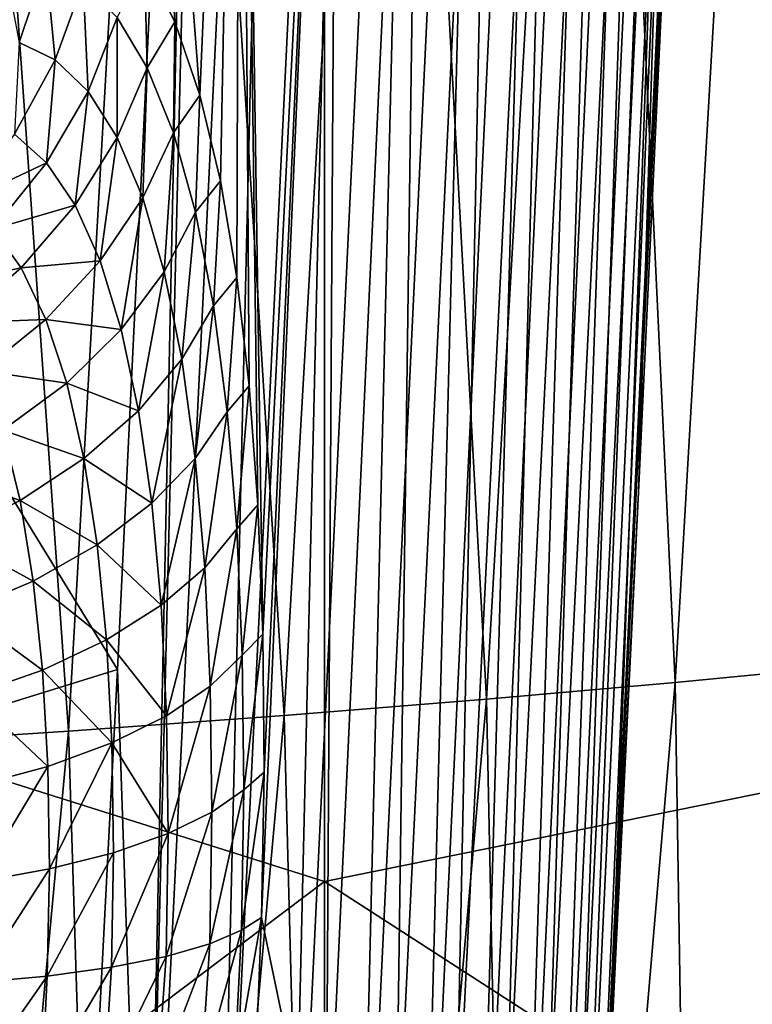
# Model space of a CAD drawing. Header units: metres. Extents: x -104 to 104, y -68 to 90.
# Tile 189 of 256: x 17.86 to 19.26, y -24.94 to -23.06. Entities that reach past the tile are written whole.
import ezdxf

# ---------------------------------------------------------------- set-up
doc = ezdxf.new("R2010")
doc.units = ezdxf.units.M
doc.layers.add('solid_FIT-BATH-153_SW0002', color=7, linetype='CONTINUOUS')

msp = doc.modelspace()

# ---------------------------------------------------------------- linework, layer by layer
at = {"layer": 'solid_FIT-BATH-153_SW0002'}
for points in [[(18.440989, -20.484951, 15.260876), (14.752053, -19.485928, 15.303171), (14.752053, -23.544737, 15.156799)], [(18.09856, -25.862833, 12.041948), (18.198755, -21.125664, 12.236035), (18.234537, -20.343164, 12.264023)], [(18.09856, -25.862833, 12.041948), (18.234537, -20.343164, 12.264023), (18.366755, -20.3447, 12.251963)], [(18.235968, -25.861572, 12.01143), (18.09856, -25.862833, 12.041948), (18.366755, -20.3447, 12.251963)], [(18.235968, -25.861572, 12.01143), (18.366755, -20.3447, 12.251963), (18.502092, -20.347881, 12.220968)], [(18.372534, -25.86084, 11.959589), (18.235968, -25.861572, 12.01143), (18.502092, -20.347881, 12.220968)], [(18.372534, -25.86084, 11.959589), (18.502092, -20.347881, 12.220968), (18.636368, -20.350664, 12.169139)], [(18.503679, -25.860714, 11.885952), (18.372534, -25.86084, 11.959589), (18.636368, -20.350664, 12.169139)], [(18.503679, -25.860714, 11.885952), (18.636368, -20.350664, 12.169139), (18.765224, -20.352922, 12.096169)], [(18.624262, -25.861223, 11.792305), (18.503679, -25.860714, 11.885952), (18.765224, -20.352922, 12.096169)], [(18.624262, -25.861223, 11.792305), (18.765224, -20.352922, 12.096169), (18.88382, -20.354553, 12.003806)], [(18.729189, -25.862391, 11.680721), (18.624262, -25.861223, 11.792305), (18.88382, -20.354553, 12.003806)], [(18.729189, -25.862391, 11.680721), (18.88382, -20.354553, 12.003806), (18.987375, -20.355459, 11.894056)], [(18.815104, -25.86417, 11.55493), (18.729189, -25.862391, 11.680721), (18.987375, -20.355459, 11.894056)], [(18.815104, -25.86417, 11.55493), (18.987375, -20.355459, 11.894056), (19.072769, -20.355619, 11.770534)], [(18.880161, -25.866463, 11.420092), (18.815104, -25.86417, 11.55493), (19.072769, -20.355619, 11.770534)], [(18.880161, -25.866463, 11.420092), (19.072769, -20.355619, 11.770534), (19.138216, -20.355074, 11.638154)], [(18.92288, -25.869167, 11.281332), (18.880161, -25.866463, 11.420092), (19.138216, -20.355074, 11.638154)], [(18.92288, -25.869167, 11.281332), (19.138216, -20.355074, 11.638154), (19.182276, -20.353868, 11.501788)], [(18.944223, -25.87216, 11.143073), (18.92288, -25.869167, 11.281332), (19.182276, -20.353868, 11.501788)], [(18.944223, -25.87216, 11.143073), (19.205814, -20.352102, 11.365676), (19.205948, -20.454657, 11.229352)], [(18.944223, -25.87216, 11.143073), (19.182276, -20.353868, 11.501788), (19.205814, -20.352102, 11.365676)], [(18.440989, -20.484951, 15.260876), (21.120115, -24.166359, 15.11536), (21.278473, -20.382298, 15.257989)], [(18.944223, -25.87216, 11.143073), (19.205948, -20.454657, 11.229352), (19.173405, -21.170897, 11.20219)], [(18.440989, -24.708715, 15.101645), (18.440989, -20.484951, 15.260876), (14.752053, -23.544737, 15.156799)], [(18.440989, -24.708715, 15.101645), (21.120115, -24.166359, 15.11536), (18.440989, -20.484951, 15.260876)], [(18.045088, -24.303785, 12.115932), (15.897898, -24.970324, 12.095317), (15.899652, -20.810017, 12.252475)], [(18.198755, -21.125664, 12.236035), (18.045088, -24.303785, 12.115932), (15.899652, -20.810017, 12.252475)], [(19.111971, -24.32855, -2.461735), (18.950605, -20.895029, -3.39985), (19.312412, -20.862516, -2.789023)], [(19.447865, -24.295866, -1.836514), (19.111971, -24.32855, -2.461735), (19.312412, -20.862516, -2.789023)], [(18.750841, -24.36039, -3.064076), (18.562696, -20.926588, -3.986459), (18.950605, -20.895029, -3.39985)], [(19.111971, -24.32855, -2.461735), (18.750841, -24.36039, -3.064076), (18.950605, -20.895029, -3.39985)], [(18.364141, -24.39131, -3.642802), (18.148365, -20.957119, -4.548164), (18.562696, -20.926588, -3.986459)], [(18.750841, -24.36039, -3.064076), (18.364141, -24.39131, -3.642802), (18.562696, -20.926588, -3.986459)], [(17.95154, -24.42123, -4.197176), (17.707293, -20.986542, -5.084282), (18.148365, -20.957119, -4.548164)], [(18.364141, -24.39131, -3.642802), (17.95154, -24.42123, -4.197176), (18.148365, -20.957119, -4.548164)], [(17.95154, -24.42123, -4.197176), (17.512707, -24.450077, -4.726465), (17.707293, -20.986542, -5.084282)], [(18.09856, -25.862833, 12.041948), (18.045088, -24.303785, 12.115932), (18.198755, -21.125664, 12.236035)], [(18.931129, -25.208336, 10.047453), (19.130306, -21.126488, 10.069607), (19.06893, -21.165642, 9.001737)], [(18.931129, -25.208336, 10.047453), (18.980709, -25.195131, 11.039292), (19.130306, -21.126488, 10.069607)], [(18.980709, -25.195131, 11.039292), (19.041563, -23.9648, 11.091225), (19.130306, -21.126488, 10.069607)], [(19.041563, -23.9648, 11.091225), (19.173405, -21.170897, 11.20219), (19.130306, -21.126488, 10.069607)], [(18.866934, -25.241037, 9.083581), (19.06893, -21.165642, 9.001737), (18.989933, -21.204418, 7.959653)], [(18.866934, -25.241037, 9.083581), (18.931129, -25.208336, 10.047453), (19.06893, -21.165642, 9.001737)], [(18.944223, -25.87216, 11.143073), (19.173405, -21.170897, 11.20219), (19.041563, -23.9648, 11.091225)], [(18.787291, -25.273504, 8.138866), (18.989933, -21.204418, 7.959653), (18.891775, -21.242704, 6.944611)], [(18.787291, -25.273504, 8.138866), (18.866934, -25.241037, 9.083581), (18.989933, -21.204418, 7.959653)], [(18.691, -25.305651, 7.214948), (18.891775, -21.242704, 6.944611), (18.773092, -21.28038, 5.958608)], [(18.691, -25.305651, 7.214948), (18.787291, -25.273504, 8.138866), (18.891775, -21.242704, 6.944611)], [(18.576902, -25.337389, 6.313614), (18.773092, -21.28038, 5.958608), (18.632517, -21.317322, 5.003657)], [(18.576902, -25.337389, 6.313614), (18.691, -25.305651, 7.214948), (18.773092, -21.28038, 5.958608)], [(18.44383, -25.368631, 5.436656), (18.632517, -21.317322, 5.003657), (18.468685, -21.353409, 4.081772)], [(18.44383, -25.368631, 5.436656), (18.576902, -25.337389, 6.313614), (18.632517, -21.317322, 5.003657)], [(18.323175, -24.236019, 4.334973), (18.468685, -21.353409, 4.081772), (18.280235, -21.388519, 3.194966)], [(18.320797, -24.777531, 4.516878), (18.44383, -25.368631, 5.436656), (18.468685, -21.353409, 4.081772)], [(18.325539, -24.499672, 4.441432), (18.320797, -24.777531, 4.516878), (18.468685, -21.353409, 4.081772)], [(18.323175, -24.236019, 4.334973), (18.325539, -24.499672, 4.441432), (18.468685, -21.353409, 4.081772)], [(18.202953, -23.205919, 3.423426), (18.280235, -21.388519, 3.194966), (18.066076, -21.422552, 2.345095)], [(18.202953, -23.205919, 3.423426), (18.242111, -23.369209, 3.650673), (18.280235, -21.388519, 3.194966)], [(18.242111, -23.369209, 3.650673), (18.27319, -23.55405, 3.855659), (18.280235, -21.388519, 3.194966)], [(18.27319, -23.55405, 3.855659), (18.296955, -23.761171, 4.039259), (18.280235, -21.388519, 3.194966)], [(18.313585, -23.98875, 4.19957), (18.323175, -24.236019, 4.334973), (18.280235, -21.388519, 3.194966)], [(18.296955, -23.761171, 4.039259), (18.313585, -23.98875, 4.19957), (18.280235, -21.388519, 3.194966)], [(18.154909, -23.065325, 3.173971), (18.202953, -23.205919, 3.423426), (18.066076, -21.422552, 2.345095)], [(18.096895, -22.949717, 2.90223), (18.154909, -23.065325, 3.173971), (18.066076, -21.422552, 2.345095)], [(17.857533, -23.10478, 2.241745), (17.908466, -22.953062, 2.244095), (17.828709, -22.954231, 1.979646)], [(17.857533, -23.10478, 2.241745), (17.926352, -23.138002, 2.491021), (17.908466, -22.953062, 2.244095)], [(17.926352, -23.138002, 2.491021), (17.979742, -22.990946, 2.509753), (17.908466, -22.953062, 2.244095)], [(18.044456, -23.057566, 2.772174), (18.102066, -23.153318, 3.027827), (18.096895, -22.949717, 2.90223)], [(18.102066, -23.153318, 3.027827), (18.154909, -23.065325, 3.173971), (18.096895, -22.949717, 2.90223)], [(17.926352, -23.138002, 2.491021), (17.988987, -23.198532, 2.73737), (17.979742, -22.990946, 2.509753)], [(17.988987, -23.198532, 2.73737), (18.044456, -23.057566, 2.772174), (17.979742, -22.990946, 2.509753)], [(17.988987, -23.198532, 2.73737), (18.044895, -23.286734, 2.977449), (18.044456, -23.057566, 2.772174)], [(18.044895, -23.286734, 2.977449), (18.102066, -23.153318, 3.027827), (18.044456, -23.057566, 2.772174)], [(18.102066, -23.153318, 3.027827), (18.152046, -23.277615, 3.2723), (18.154909, -23.065325, 3.173971)], [(18.152046, -23.277615, 3.2723), (18.202953, -23.205919, 3.423426), (18.154909, -23.065325, 3.173971)], [(17.848154, -23.280495, 2.479501), (17.926352, -23.138002, 2.491021), (17.857533, -23.10478, 2.241745)], [(17.848154, -23.280495, 2.479501), (17.909391, -23.335182, 2.709549), (17.926352, -23.138002, 2.491021)], [(17.909391, -23.335182, 2.709549), (17.988987, -23.198532, 2.73737), (17.926352, -23.138002, 2.491021)], [(18.044895, -23.286734, 2.977449), (18.093502, -23.401979, 3.20694), (18.102066, -23.153318, 3.027827)], [(18.093502, -23.401979, 3.20694), (18.152046, -23.277615, 3.2723), (18.102066, -23.153318, 3.027827)], [(17.909391, -23.335182, 2.709549), (17.964138, -23.416067, 2.933825), (17.988987, -23.198532, 2.73737)], [(17.964138, -23.416067, 2.933825), (18.044895, -23.286734, 2.977449), (17.988987, -23.198532, 2.73737)], [(18.152046, -23.277615, 3.2723), (18.194223, -23.429464, 3.501931), (18.202953, -23.205919, 3.423426)], [(18.194223, -23.429464, 3.501931), (18.242111, -23.369209, 3.650673), (18.202953, -23.205919, 3.423426)], [(17.746353, -23.412025, 2.476296), (17.909391, -23.335182, 2.709549), (17.848154, -23.280495, 2.479501)], [(18.093502, -23.401979, 3.20694), (18.134609, -23.543333, 3.422435), (18.152046, -23.277615, 3.2723)], [(18.134609, -23.543333, 3.422435), (18.194223, -23.429464, 3.501931), (18.152046, -23.277615, 3.2723)], [(17.964138, -23.416067, 2.933825), (18.011805, -23.522543, 3.148229), (18.044895, -23.286734, 2.977449)], [(18.011805, -23.522543, 3.148229), (18.093502, -23.401979, 3.20694), (18.044895, -23.286734, 2.977449)], [(17.746353, -23.412025, 2.476296), (17.806944, -23.461571, 2.690408), (17.909391, -23.335182, 2.709549)], [(17.806944, -23.461571, 2.690408), (17.964138, -23.416067, 2.933825), (17.909391, -23.335182, 2.709549)], [(18.194223, -23.429464, 3.501931), (18.228592, -23.608145, 3.713822), (18.242111, -23.369209, 3.650673)], [(18.228592, -23.608145, 3.713822), (18.27319, -23.55405, 3.855659), (18.242111, -23.369209, 3.650673)], [(18.011805, -23.522543, 3.148229), (18.052176, -23.653688, 3.349566), (18.093502, -23.401979, 3.20694)], [(18.052176, -23.653688, 3.349566), (18.134609, -23.543333, 3.422435), (18.093502, -23.401979, 3.20694)], [(17.806944, -23.461571, 2.690408), (17.86113, -23.535845, 2.899234), (17.964138, -23.416067, 2.933825)], [(17.86113, -23.535845, 2.899234), (18.011805, -23.522543, 3.148229), (17.964138, -23.416067, 2.933825)], [(18.134609, -23.543333, 3.422435), (18.168211, -23.710163, 3.621367), (18.194223, -23.429464, 3.501931)], [(18.168211, -23.710163, 3.621367), (18.228592, -23.608145, 3.713822), (18.194223, -23.429464, 3.501931)], [(17.6849, -23.572104, 2.681076), (17.86113, -23.535845, 2.899234), (17.806944, -23.461571, 2.690408)], [(17.86113, -23.535845, 2.899234), (17.908333, -23.634296, 3.098972), (18.011805, -23.522543, 3.148229)], [(17.908333, -23.634296, 3.098972), (18.052176, -23.653688, 3.349566), (18.011805, -23.522543, 3.148229)], [(18.440989, -24.708715, 15.101645), (14.752053, -23.544737, 15.156799), (14.752053, -27.48955, 14.997864)], [(17.6849, -23.572104, 2.681076), (17.739088, -23.640913, 2.87542), (17.86113, -23.535845, 2.899234)], [(17.739088, -23.640913, 2.87542), (17.908333, -23.634296, 3.098972), (17.86113, -23.535845, 2.899234)], [(18.052176, -23.653688, 3.349566), (18.08523, -23.808878, 3.535442), (18.134609, -23.543333, 3.422435)], [(18.08523, -23.808878, 3.535442), (18.168211, -23.710163, 3.621367), (18.134609, -23.543333, 3.422435)], [(18.228592, -23.608145, 3.713822), (18.254967, -23.811087, 3.903317), (18.27319, -23.55405, 3.855659)], [(18.254967, -23.811087, 3.903317), (18.296955, -23.761171, 4.039259), (18.27319, -23.55405, 3.855659)], [(18.168211, -23.710163, 3.621367), (18.194092, -23.90003, 3.799219), (18.228592, -23.608145, 3.713822)], [(18.194092, -23.90003, 3.799219), (18.254967, -23.811087, 3.903317), (18.228592, -23.608145, 3.713822)], [(17.739088, -23.640913, 2.87542), (17.786274, -23.732523, 3.061459), (17.908333, -23.634296, 3.098972)], [(17.786274, -23.732523, 3.061459), (17.94833, -23.756002, 3.286603), (17.908333, -23.634296, 3.098972)], [(17.908333, -23.634296, 3.098972), (17.94833, -23.756002, 3.286603), (18.052176, -23.653688, 3.349566)], [(17.94833, -23.756002, 3.286603), (18.08523, -23.808878, 3.535442), (18.052176, -23.653688, 3.349566)], [(18.08523, -23.808878, 3.535442), (18.11075, -23.98587, 3.701597), (18.168211, -23.710163, 3.621367)], [(18.11075, -23.98587, 3.701597), (18.194092, -23.90003, 3.799219), (18.168211, -23.710163, 3.621367)], [(17.786274, -23.732523, 3.061459), (17.826235, -23.846014, 3.236322), (17.94833, -23.756002, 3.286603)], [(17.826235, -23.846014, 3.236322), (17.981081, -23.900291, 3.459797), (17.94833, -23.756002, 3.286603)], [(17.94833, -23.756002, 3.286603), (17.981081, -23.900291, 3.459797), (18.08523, -23.808878, 3.535442)], [(18.254967, -23.811087, 3.903317), (18.273354, -24.034451, 4.066771), (18.296955, -23.761171, 4.039259)], [(18.273354, -24.034451, 4.066771), (18.313585, -23.98875, 4.19957), (18.296955, -23.761171, 4.039259)], [(17.981081, -23.900291, 3.459797), (18.11075, -23.98587, 3.701597), (18.08523, -23.808878, 3.535442)], [(18.194092, -23.90003, 3.799219), (18.212198, -24.109005, 3.952421), (18.254967, -23.811087, 3.903317)], [(18.212198, -24.109005, 3.952421), (18.273354, -24.034451, 4.066771), (18.254967, -23.811087, 3.903317)], [(17.690487, -23.920311, 3.200591), (17.858913, -23.980652, 3.39769), (17.826235, -23.846014, 3.236322)], [(17.826235, -23.846014, 3.236322), (17.858913, -23.980652, 3.39769), (17.981081, -23.900291, 3.459797)], [(17.858913, -23.980652, 3.39769), (18.006388, -24.065155, 3.614624), (17.981081, -23.900291, 3.459797)], [(17.981081, -23.900291, 3.459797), (18.006388, -24.065155, 3.614624), (18.11075, -23.98587, 3.701597)], [(18.11075, -23.98587, 3.701597), (18.128639, -24.180798, 3.844608), (18.194092, -23.90003, 3.799219)], [(18.128639, -24.180798, 3.844608), (18.212198, -24.109005, 3.952421), (18.194092, -23.90003, 3.799219)], [(17.690487, -23.920311, 3.200591), (17.723282, -24.046965, 3.351428), (17.858913, -23.980652, 3.39769)], [(18.944223, -25.87216, 11.143073), (19.041563, -23.9648, 11.091225), (18.980709, -25.195131, 11.039292)], [(17.723282, -24.046965, 3.351428), (17.884144, -24.134659, 3.541992), (17.858913, -23.980652, 3.39769)], [(17.858913, -23.980652, 3.39769), (17.884144, -24.134659, 3.541992), (18.006388, -24.065155, 3.614624)], [(18.006388, -24.065155, 3.614624), (18.128639, -24.180798, 3.844608), (18.11075, -23.98587, 3.701597)], [(18.273354, -24.034451, 4.066771), (18.283962, -24.276167, 4.202388), (18.313585, -23.98875, 4.19957)], [(18.283962, -24.276167, 4.202388), (18.323175, -24.236019, 4.334973), (18.313585, -23.98875, 4.19957)], [(18.212198, -24.109005, 3.952421), (18.222723, -24.335318, 4.079422), (18.273354, -24.034451, 4.066771)], [(18.222723, -24.335318, 4.079422), (18.283962, -24.276167, 4.202388), (18.273354, -24.034451, 4.066771)], [(17.723282, -24.046965, 3.351428), (17.748543, -24.191822, 3.486395), (17.884144, -24.134659, 3.541992)], [(17.884144, -24.134659, 3.541992), (18.02413, -24.24691, 3.747862), (18.006388, -24.065155, 3.614624)], [(18.006388, -24.065155, 3.614624), (18.02413, -24.24691, 3.747862), (18.128639, -24.180798, 3.844608)], [(18.128639, -24.180798, 3.844608), (18.139074, -24.392006, 3.963065), (18.212198, -24.109005, 3.952421)], [(18.139074, -24.392006, 3.963065), (18.222723, -24.335318, 4.079422), (18.212198, -24.109005, 3.952421)], [(17.748543, -24.191822, 3.486395), (17.901802, -24.304617, 3.666229), (17.884144, -24.134659, 3.541992)], [(17.884144, -24.134659, 3.541992), (17.901802, -24.304617, 3.666229), (18.02413, -24.24691, 3.747862)], [(18.440989, -24.708715, 15.101645), (21.022022, -26.37443, 15.025009), (21.120115, -24.166359, 15.11536)], [(18.02413, -24.24691, 3.747862), (18.139074, -24.392006, 3.963065), (18.128639, -24.180798, 3.844608)], [(17.748543, -24.191822, 3.486395), (17.766165, -24.351782, 3.602712), (17.901802, -24.304617, 3.666229)], [(18.283962, -24.276167, 4.202388), (18.286993, -24.533344, 4.308087), (18.323175, -24.236019, 4.334973)], [(18.286993, -24.533344, 4.308087), (18.325539, -24.499672, 4.441432), (18.323175, -24.236019, 4.334973)], [(17.901802, -24.304617, 3.666229), (18.034466, -24.443888, 3.858158), (18.02413, -24.24691, 3.747862)], [(18.02413, -24.24691, 3.747862), (18.034466, -24.443888, 3.858158), (18.139074, -24.392006, 3.963065)], [(18.222723, -24.335318, 4.079422), (18.225863, -24.576324, 4.178321), (18.283962, -24.276167, 4.202388)], [(18.225863, -24.576324, 4.178321), (18.286993, -24.533344, 4.308087), (18.283962, -24.276167, 4.202388)], [(19.165121, -27.693203, -1.655246), (19.111971, -24.32855, -2.461735), (19.447865, -24.295866, -1.836514)], [(19.484402, -27.663218, -1.015057), (19.165121, -27.693203, -1.655246), (19.447865, -24.295866, -1.836514)], [(18.045088, -24.303785, 12.115932), (17.964285, -25.866541, 12.052931), (15.897898, -24.970324, 12.095317)], [(17.766165, -24.351782, 3.602712), (17.912035, -24.488794, 3.769054), (17.901802, -24.304617, 3.666229)], [(17.901802, -24.304617, 3.666229), (17.912035, -24.488794, 3.769054), (18.034466, -24.443888, 3.858158)], [(18.09856, -25.862833, 12.041948), (17.964285, -25.866541, 12.052931), (18.045088, -24.303785, 12.115932)], [(18.139074, -24.392006, 3.963065), (18.142254, -24.617029, 4.055199), (18.222723, -24.335318, 4.079422)], [(18.142254, -24.617029, 4.055199), (18.225863, -24.576324, 4.178321), (18.222723, -24.335318, 4.079422)], [(18.821056, -27.722483, -2.273443), (18.750841, -24.36039, -3.064076), (19.111971, -24.32855, -2.461735)], [(19.165121, -27.693203, -1.655246), (18.821056, -27.722483, -2.273443), (19.111971, -24.32855, -2.461735)], [(17.766165, -24.351782, 3.602712), (17.776295, -24.525042, 3.699015), (17.912035, -24.488794, 3.769054)], [(18.451807, -27.750984, -2.868809), (18.364141, -24.39131, -3.642802), (18.750841, -24.36039, -3.064076)], [(18.821056, -27.722483, -2.273443), (18.451807, -27.750984, -2.868809), (18.750841, -24.36039, -3.064076)], [(18.057028, -27.778631, -3.440529), (17.95154, -24.42123, -4.197176), (18.364141, -24.39131, -3.642802)], [(18.034466, -24.443888, 3.858158), (18.142254, -24.617029, 4.055199), (18.139074, -24.392006, 3.963065)], [(18.451807, -27.750984, -2.868809), (18.057028, -27.778631, -3.440529), (18.364141, -24.39131, -3.642802)], [(17.636364, -27.805357, -3.987792), (17.512707, -24.450077, -4.726465), (17.95154, -24.42123, -4.197176)], [(18.057028, -27.778631, -3.440529), (17.636364, -27.805357, -3.987792), (17.95154, -24.42123, -4.197176)], [(17.912035, -24.488794, 3.769054), (17.915089, -24.684912, 3.848859), (18.034466, -24.443888, 3.858158)], [(17.915089, -24.684912, 3.848859), (18.037615, -24.65374, 3.943837), (18.034466, -24.443888, 3.858158)], [(18.034466, -24.443888, 3.858158), (18.037615, -24.65374, 3.943837), (18.142254, -24.617029, 4.055199)], [(17.776295, -24.525042, 3.699015), (17.779202, -24.709385, 3.773757), (17.912035, -24.488794, 3.769054)], [(17.779202, -24.709385, 3.773757), (17.915089, -24.684912, 3.848859), (17.912035, -24.488794, 3.769054)], [(18.282663, -24.801718, 4.381478), (18.320797, -24.777531, 4.516878), (18.325539, -24.499672, 4.441432)], [(18.286993, -24.533344, 4.308087), (18.282663, -24.801718, 4.381478), (18.325539, -24.499672, 4.441432)], [(18.2218, -24.82789, 4.246799), (18.282663, -24.801718, 4.381478), (18.286993, -24.533344, 4.308087)], [(18.225863, -24.576324, 4.178321), (18.2218, -24.82789, 4.246799), (18.286993, -24.533344, 4.308087)], [(18.138327, -24.851919, 4.118793), (18.2218, -24.82789, 4.246799), (18.225863, -24.576324, 4.178321)], [(18.142254, -24.617029, 4.055199), (18.138327, -24.851919, 4.118793), (18.225863, -24.576324, 4.178321)], [(18.033689, -24.872763, 4.002807), (18.138327, -24.851919, 4.118793), (18.142254, -24.617029, 4.055199)], [(18.037615, -24.65374, 3.943837), (18.033689, -24.872763, 4.002807), (18.142254, -24.617029, 4.055199)], [(17.911041, -24.889542, 3.903693), (18.033689, -24.872763, 4.002807), (18.037615, -24.65374, 3.943837)], [(17.915089, -24.684912, 3.848859), (17.911041, -24.889542, 3.903693), (18.037615, -24.65374, 3.943837)], [(17.774939, -24.901663, 3.825135), (17.911041, -24.889542, 3.903693), (17.915089, -24.684912, 3.848859)], [(17.779202, -24.709385, 3.773757), (17.774939, -24.901663, 3.825135), (17.915089, -24.684912, 3.848859)], [(18.440989, -28.808632, 14.928226), (18.440989, -24.708715, 15.101645), (14.752053, -27.48955, 14.997864)], [(18.440989, -28.808632, 14.928226), (21.022022, -26.37443, 15.025009), (18.440989, -24.708715, 15.101645)], [(18.268051, -25.075863, 4.412984), (18.309008, -25.065329, 4.559299), (18.320797, -24.777531, 4.516878)], [(18.282663, -24.801718, 4.381478), (18.268051, -25.075863, 4.412984), (18.320797, -24.777531, 4.516878)], [(18.320797, -24.777531, 4.516878), (18.309008, -25.065329, 4.559299), (18.44383, -25.368631, 5.436656)], [(18.282663, -24.801718, 4.381478), (18.204912, -25.084772, 4.272942), (18.268051, -25.075863, 4.412984)], [(18.2218, -24.82789, 4.246799), (18.204912, -25.084772, 4.272942), (18.282663, -24.801718, 4.381478)], [(18.2218, -24.82789, 4.246799), (18.120853, -25.09164, 4.144218), (18.204912, -25.084772, 4.272942)], [(18.138327, -24.851919, 4.118793), (18.120853, -25.09164, 4.144218), (18.2218, -24.82789, 4.246799)], [(18.138327, -24.851919, 4.118793), (18.019613, -25.096256, 4.030962), (18.120853, -25.09164, 4.144218)], [(18.033689, -24.872763, 4.002807), (18.019613, -25.096256, 4.030962), (18.138327, -24.851919, 4.118793)], [(17.911041, -24.889542, 3.903693), (17.900705, -25.098551, 3.933152), (18.033689, -24.872763, 4.002807)], [(18.033689, -24.872763, 4.002807), (17.900705, -25.098551, 3.933152), (18.019613, -25.096256, 4.030962)], [(17.774939, -24.901663, 3.825135), (17.764563, -25.09832, 3.852933), (17.911041, -24.889542, 3.903693)], [(17.911041, -24.889542, 3.903693), (17.764563, -25.09832, 3.852933), (17.900705, -25.098551, 3.933152)]]:
    msp.add_3dface(points, dxfattribs=at)

doc.saveas('drawing.dxf')
